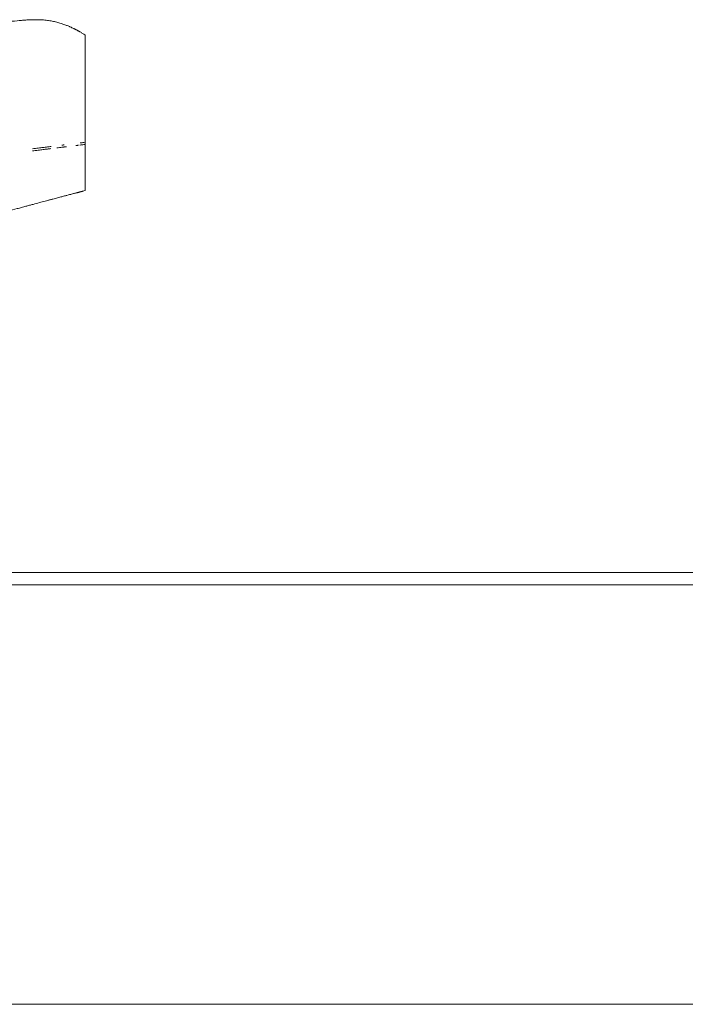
# Model space of a CAD drawing. Header units: metres. Extents: x 4.1 to 64.5, y -1.6 to 14.4.
# Tile 33 of 84: x 19.651 to 20.19, y -0.44 to 0.358. Entities that reach past the tile are written whole.
import ezdxf

# ---------------------------------------------------------------- set-up
doc = ezdxf.new("R2010")
doc.units = ezdxf.units.M
for name, color, linetype, lineweight in [('A-FLOR', 7, 'Continuous', 18), ('A-FLOR-MCUT', 7, 'Continuous', 18), ('I-FURN', 7, 'Continuous', 18)]:
    doc.layers.add(name, color=color, linetype=linetype, lineweight=lineweight)

# ---------------------------------------------------------------- blocks, each defined once
blk = doc.blocks.new('Furniture_Figueras-Seating_Smartseat_13011 - 13011-V3-Corte 4')
at = {"layer": 'I-FURN'}
for p, q in [((19.70398, 0.25704), (19.70398, 0.34558)), ((19.70272, 0.25857), (19.70398, 0.25872)), ((19.70398, 0.25704), (19.70272, 0.25688)), ((19.70398, 0.21967), (19.70398, 0.25872))]:
    blk.add_line(p, q, dxfattribs=at)
for points, knots in [([(19.6028, 0.3496), (19.6053, 0.35011), (19.60907, 0.35087), (19.61414, 0.35185), (19.61804, 0.35259), (19.62133, 0.3532), (19.62365, 0.35361), (19.62498, 0.35384), (19.62599, 0.35402), (19.627, 0.35419), (19.62836, 0.35442), (19.63078, 0.35483), (19.63431, 0.35539), (19.63856, 0.35601), (19.64414, 0.35676), (19.64943, 0.35734), (19.65416, 0.35773), (19.65684, 0.3579), (19.65883, 0.35799), (19.66075, 0.35806), (19.66392, 0.35812), (19.66799, 0.35805), (19.67161, 0.35778), (19.67431, 0.35744), (19.67625, 0.35714), (19.67814, 0.35678), (19.68061, 0.35623), (19.68356, 0.35542), (19.68678, 0.35433), (19.68956, 0.35325), (19.69169, 0.35233), (19.69327, 0.35161), (19.69431, 0.35111), (19.69508, 0.35073), (19.69567, 0.35044), (19.69622, 0.35016), (19.69684, 0.34984), (19.69747, 0.3495), (19.69808, 0.34917), (19.69871, 0.34883), (19.69932, 0.34848), (19.70002, 0.34808), (19.70116, 0.34741), (19.70213, 0.3468), (19.70272, 0.34642)], [0.4047545, 0.4047545, 0.4047545, 0.4047545, 0.4230769, 0.4326923, 0.4423077, 0.4519231, 0.4567308, 0.4591346, 0.4615385, 0.4639423, 0.4663462, 0.4711538, 0.4807692, 0.4903846, 0.5, 0.5192308, 0.5288462, 0.5384615, 0.5432692, 0.5480769, 0.5576923, 0.5769231, 0.5961538, 0.6057692, 0.6153846, 0.625, 0.6346154, 0.6538462, 0.6730769, 0.6923077, 0.7115385, 0.7307692, 0.75, 0.7596154, 0.7692308, 0.7788462, 0.7884615, 0.8076923, 0.8269231, 0.8461538, 0.8653846, 0.8846154, 0.9230769, 1, 1, 1, 1]), ([(19.68513, 0.25641), (19.68541, 0.25644), (19.68584, 0.2565), (19.68643, 0.25657), (19.68675, 0.25661), (19.68691, 0.25663)], [0.6535576, 0.6535576, 0.6535576, 0.6535576, 0.65972222, 0.66319444, 0.66666667, 0.66666667, 0.66666667, 0.66666667]), ([(19.69851, 0.25636), (19.69851, 0.25636), (19.69825, 0.25633), (19.69781, 0.25628), (19.69702, 0.25618), (19.69652, 0.25612), (19.69626, 0.25609)], [0.16581976, 0.16581976, 0.16581976, 0.16581976, 0.16666667, 0.19444444, 0.20833333, 0.22222222, 0.22222222, 0.22222222, 0.22222222]), ([(19.70272, 0.25688), (19.70232, 0.25683), (19.70166, 0.25675), (19.7007, 0.25663), (19.70005, 0.25655), (19.69971, 0.25651), (19.69962, 0.2565)], [0, 0, 0, 0, 0.0555556, 0.0833333, 0.1111111, 0.1214215, 0.1214215, 0.1214215, 0.1214215]), ([(19.6999, 0.25822), (19.70015, 0.25825), (19.7007, 0.25832), (19.70166, 0.25844), (19.70232, 0.25852), (19.70272, 0.25857)], [0.8888889, 0.8888889, 0.8888889, 0.8888889, 0.9166667, 0.9444444, 1, 1, 1, 1]), ([(19.67623, 0.25363), (19.67532, 0.25352), (19.67337, 0.25328), (19.66995, 0.25286), (19.6673, 0.25253), (19.66585, 0.25235)], [0.40280912, 0.40280912, 0.40280912, 0.40280912, 0.41666667, 0.43055556, 0.44444444, 0.44444444, 0.44444444, 0.44444444]), ([(19.68691, 0.25494), (19.68675, 0.25492), (19.68643, 0.25488), (19.68581, 0.2548), (19.68471, 0.25467), (19.68312, 0.25447), (19.68177, 0.25431), (19.68106, 0.25422)], [0.33333333, 0.33333333, 0.33333333, 0.33333333, 0.33680556, 0.34027778, 0.34722222, 0.36111111, 0.375, 0.375, 0.375, 0.375]), ([(19.68868, 0.25516), (19.6884, 0.25512), (19.68798, 0.25507), (19.68738, 0.255), (19.68707, 0.25496), (19.68691, 0.25494)], [0.31944444, 0.31944444, 0.31944444, 0.31944444, 0.32638889, 0.32986111, 0.33333333, 0.33333333, 0.33333333, 0.33333333]), ([(19.70272, 0.21931), (19.70238, 0.21922), (19.70188, 0.21908), (19.70121, 0.2189), (19.7007, 0.21877), (19.70023, 0.21864), (19.69979, 0.21852), (19.69932, 0.2184), (19.69875, 0.21825), (19.69811, 0.21808), (19.69744, 0.2179), (19.69664, 0.21769), (19.69561, 0.21742), (19.69439, 0.2171), (19.69302, 0.21674), (19.69135, 0.21631), (19.68925, 0.21575), (19.68657, 0.21505), (19.68337, 0.21421), (19.68032, 0.2134), (19.67802, 0.21279), (19.67667, 0.21244), (19.67565, 0.21216), (19.67461, 0.21189), (19.6732, 0.21152), (19.67069, 0.21085), (19.6669, 0.20983), (19.66265, 0.20869), (19.65886, 0.20767), (19.65581, 0.20684), (19.65246, 0.20593), (19.64764, 0.20462), (19.64237, 0.20316), (19.63688, 0.20164), (19.63271, 0.20047), (19.62924, 0.19949), (19.6265, 0.19871), (19.62448, 0.19814), (19.62247, 0.19756), (19.61979, 0.19679), (19.61644, 0.19582), (19.61243, 0.19465), (19.6071, 0.19308), (19.60051, 0.19111), (19.59269, 0.18871), (19.58534, 0.1864), (19.57835, 0.18416), (19.57122, 0.18184), (19.56107, 0.17848), (19.54934, 0.17454), (19.53759, 0.17059), (19.52912, 0.16777), (19.52216, 0.16549), (19.51792, 0.16413), (19.51635, 0.16364)], [0, 0, 0, 0, 0.0384615, 0.0576923, 0.0769231, 0.0961538, 0.1153846, 0.1346154, 0.1538462, 0.1730769, 0.1923077, 0.2115385, 0.2307692, 0.25, 0.2692308, 0.2884615, 0.3076923, 0.3269231, 0.3461538, 0.3653846, 0.375, 0.3798077, 0.3846154, 0.3894231, 0.3942308, 0.4038462, 0.4230769, 0.4423077, 0.4519231, 0.4615385, 0.4711538, 0.4807692, 0.5, 0.5096154, 0.5192308, 0.5288462, 0.5336538, 0.5384615, 0.5432692, 0.5480769, 0.5576923, 0.5673077, 0.5769231, 0.5961538, 0.6153846, 0.6346154, 0.6538462, 0.6730769, 0.6923077, 0.7307692, 0.75, 0.7692308, 0.7884615, 0.799811, 0.799811, 0.799811, 0.799811])]:
    blk.add_open_spline(points, degree=3, knots=knots, dxfattribs=at)
for points in [[(19.70272, 0.34642), (19.70356, 0.34586), (19.70398, 0.34558), (19.70398, 0.34558)], [(19.66113, 0.25346), (19.66283, 0.25367), (19.66598, 0.25406), (19.66995, 0.25454), (19.67337, 0.25496), (19.67533, 0.2552), (19.67624, 0.25532)], [(19.66572, 0.25234), (19.6643, 0.25216), (19.66277, 0.25197), (19.66113, 0.25177)], [(19.70398, 0.21967), (19.70398, 0.21967), (19.70356, 0.21955), (19.70272, 0.21931)]]:
    blk.add_open_spline(points, degree=3, dxfattribs=at)
blk = doc.blocks.new('4 GRE - ESCOLA DE CINEMA E AUDIOVISUAL CINE REX R07_rvt-1-Corte 4')
at = {"layer": 'A-FLOR'}
for p, q in [((20.24875, -0.09), (18.95875, -0.09)), ((18.95875, -0.44), (20.24875, -0.44))]:
    blk.add_line(p, q, dxfattribs=at)
at = {"layer": 'A-FLOR-MCUT'}
blk.add_line((20.24875, -0.1), (18.95875, -0.1), dxfattribs=at)
at = {"layer": 'I-FURN', "lineweight": 18}
blk.add_blockref('Furniture_Figueras-Seating_Smartseat_13011 - 13011-V3-Corte 4', (0, 0), dxfattribs=at)

msp = doc.modelspace()

# ---------------------------------------------------------------- block references
at = {"lineweight": 5}
msp.add_blockref('4 GRE - ESCOLA DE CINEMA E AUDIOVISUAL CINE REX R07_rvt-1-Corte 4', (0, 0), dxfattribs=at)

doc.saveas('drawing.dxf')
